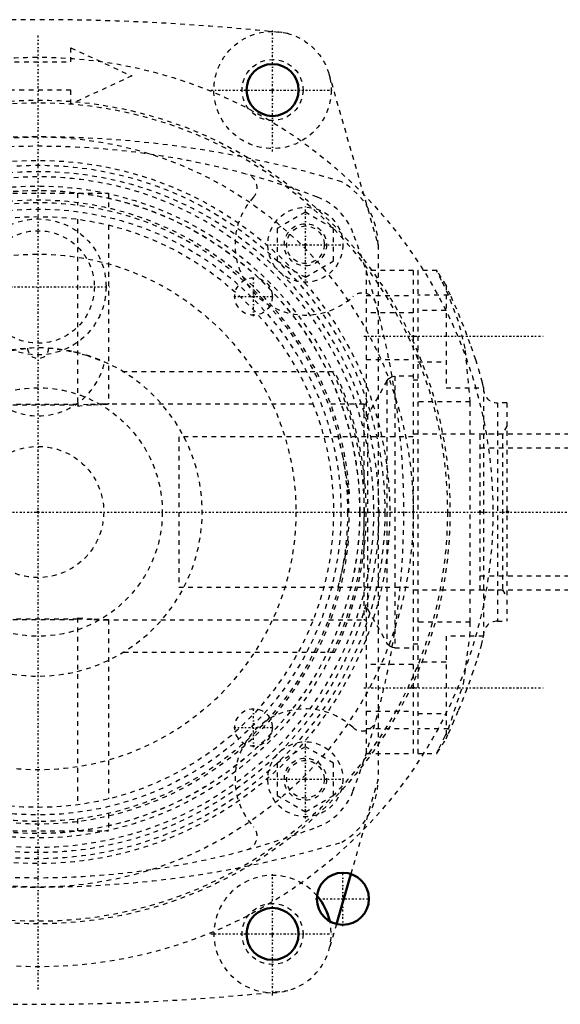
# Model space of a CAD drawing. Header units: millimetres. Extents: x -350 to 653, y -355 to 981.
# Tile 4 of 18: x -4 to 111, y -105 to 105. Entities that reach past the tile are written whole.
import ezdxf

# ---------------------------------------------------------------- set-up
doc = ezdxf.new("R2010")
doc.units = ezdxf.units.MM
doc.linetypes.add('Center', pattern=[1.5, 0.45, -0.5, 0.05, -0.5])
doc.linetypes.add('Dashed', pattern=[2, 1, -1])
for name, color, linetype, lineweight in [('2d ConnectionPoints', 7, 'Continuous', 50), ('AM_0', 7, 'Continuous', 50), ('AM_7', 7, 'Center', 25), ('AM_9', 6, 'Dashed', 25)]:
    doc.layers.add(name, color=color, linetype=linetype, lineweight=lineweight)

# ---------------------------------------------------------------- blocks, each defined once
blk = doc.blocks.new('11_Distributor_pipe_UG11145040003_1_0_in_HSVP164161451021531101300230_5')
at = {"layer": 'AM_7'}
blk.add_line((-324.75, 0), (447.75, 0), dxfattribs=at)
blk = doc.blocks.new('16_Base_plate_2_15_1UG1041586_0_in_HSVP164161451021531101300230_5')
at = {"layer": 'AM_0'}
for centre in [(50, 90), (65, -82.5), (50, -90)]:
    blk.add_circle(centre, 5.55, dxfattribs=at)
at = {"layer": 'AM_7'}
for p, q in [((65, -88.3275), (65, -76.6725)), ((59.1725, -82.5), (70.8275, -82.5))]:
    blk.add_line(p, q, dxfattribs=at)
blk = doc.blocks.new('44_Pipe_pieceUG1159619_0001_8_0_in_HSVP164161451021531101300230_5')
at = {"layer": 'AM_9'}
for p, q in [((135.25, 19), (131.25, 19)), ((135.25, -19), (135.25, 19)), ((131.25, 16.625), (94.25, 16.625)), ((94.25, -16.625), (94.25, 16.625)), ((135.25, 13.6), (94.25, 13.6)), ((94.25, -13.6), (135.25, -13.6)), ((94.25, -16.625), (131.25, -16.625)), ((131.25, -19), (135.25, -19))]:
    blk.add_line(p, q, dxfattribs=at)
blk = doc.blocks.new('119_WASHER1_3618060046_A0_15_0_in_HSVP164161451021531101300230_5')
at = {"layer": 'AM_7'}
for p, q in [((50, 76.875), (50, 103.125)), ((36.875, 90), (63.125, 90))]:
    blk.add_line(p, q, dxfattribs=at)
at = {"layer": 'AM_9'}
for radius in [12.5, 6.5]:
    blk.add_circle((50, 90), radius, dxfattribs=at)
blk = doc.blocks.new('120_WASHER1_3618060046_A0_16_0_in_HSVP164161451021531101300230_5')
at = {"layer": 'AM_0'}
blk.add_arc((50, -90), 12.5, 12.50229, 40.62781, dxfattribs=at)
at = {"layer": 'AM_7'}
for p, q in [((50, -103.125), (50, -76.875)), ((36.875, -90), (63.125, -90))]:
    blk.add_line(p, q, dxfattribs=at)
at = {"layer": 'AM_9'}
blk.add_circle((50, -90), 6.5, dxfattribs=at)
blk.add_arc((50, -90), 12.5, 40.62781, 12.50229, dxfattribs=at)
blk = doc.blocks.new('121_Stud_431251_13_0_in_HSVP164161451021531101300230_5')
at = {"layer": 'AM_7'}
for p, q in [((57, 48.6), (57, 65.4)), ((48.6, 57), (65.4, 57))]:
    blk.add_line(p, q, dxfattribs=at)
at = {"layer": 'AM_9'}
for p, q in [((57, 63.93), (51, 60.46)), ((63, 60.46), (57, 63.93)), ((51, 60.46), (51, 53.54)), ((63, 53.54), (63, 60.46)), ((51, 53.54), (57, 50.07)), ((57, 50.07), (63, 53.54))]:
    blk.add_line(p, q, dxfattribs=at)
blk.add_circle((57, 57), 8, dxfattribs=at)
blk = doc.blocks.new('124_Stud_431251_16_0_in_HSVP164161451021531101300230_5')
at = {"layer": 'AM_7'}
for p, q in [((57, -65.4), (57, -48.6)), ((48.6, -57), (65.4, -57))]:
    blk.add_line(p, q, dxfattribs=at)
at = {"layer": 'AM_9'}
for p, q in [((57, -50.07), (51, -53.54)), ((63, -53.54), (57, -50.07)), ((51, -53.54), (51, -60.46)), ((63, -60.46), (63, -53.54)), ((51, -60.46), (57, -63.93)), ((57, -63.93), (63, -60.46))]:
    blk.add_line(p, q, dxfattribs=at)
blk.add_circle((57, -57), 8, dxfattribs=at)
blk = doc.blocks.new('125_2463618060046G4_0_in_HSVP164161451021531101300230_5')
at = {"layer": 'AM_0'}
for p, q in [((-63.62, -87.88), (-66.69, -77.21)), ((66.69, -77.21), (63.62, -87.88))]:
    blk.add_line(p, q, dxfattribs=at)
at = {"layer": 'AM_9'}
for p, q in [((7, 99), (20, 93)), ((7, 96), (7, 99)), ((-15, 90), (-15, 96)), ((-15, 96), (7, 96)), ((-72.5, 57), (-62.01, 93.46)), ((20, 93), (7, 87)), ((62.01, 93.46), (72.5, 57)), ((7, 90), (-15, 90)), ((7, 87), (7, 90)), ((-72.5, -57), (-72.5, 57)), ((72.5, 57), (72.5, -57)), ((-66.69, -77.21), (-72.5, -57)), ((72.5, -57), (66.69, -77.21)), ((-62.01, -93.46), (-63.62, -87.88)), ((63.62, -87.88), (62.01, -93.46))]:
    blk.add_line(p, q, dxfattribs=at)
for centre in [(-57, 57), (57, 57), (-57, -57), (57, -57)]:
    blk.add_circle(centre, 4, dxfattribs=at)
for centre, radius, start, end in [((0, -380.75), 485.75, 83.7081, 96.2919), ((0, -143.68), 223.68, 73.1737, 106.8263), ((-57, 57), 15.5, 120, 180), ((57, 57), 15.5, 360, 60), ((-57, -57), 15.5, 180, 240), ((57, -57), 15.5, 300, 360), ((0, 143.68), 223.68, 253.1737, 286.8263), ((0, 380.75), 485.75, 263.7081, 276.2919)]:
    blk.add_arc(centre, radius, start, end, dxfattribs=at)
blk = doc.blocks.new('131_7u28gaiklzsh2ihbony5f6kae________0_in_HSVP164161451021531101300230_5')
at = {"layer": 'AM_7'}
for p, q in [((0, -101.85), (0, 101.85)), ((-45.96, 41.76), (-45.96, 50.16)), ((45.96, 41.76), (45.96, 50.16)), ((-50.16, 45.96), (-41.76, 45.96)), ((41.76, 45.96), (50.16, 45.96)), ((-45.96, -50.16), (-45.96, -41.76)), ((45.96, -50.16), (45.96, -41.76)), ((-50.16, -45.96), (-41.76, -45.96)), ((41.76, -45.96), (50.16, -45.96))]:
    blk.add_line(p, q, dxfattribs=at)
at = {"layer": 'AM_9'}
for p, q in [((-108, 81.38), (-108, 84.5)), ((-99.5, 84.5), (-108, 84.5)), ((-99.5, -84.5), (-99.5, 84.5)), ((-99.5, 82.24), (-108, 82.24)), ((-108, 69.82), (-108, 80.49)), ((-99.5, 79.9), (-108, 79.9)), ((-99.5, 76.8), (-108, 76.8)), ((-108, 75.1), (-99.5, 75.1)), ((-108, 58.26), (-108, 68.93)), ((-108, 46.69), (-108, 57.37)), ((-99.5, 51.83), (-108, 51.83)), ((-108, 35.13), (-108, 45.81)), ((-108, 23.57), (-108, 34.24)), ((-108, 12.01), (-108, 22.68)), ((-95.09, 19.24), (-99.5, 19.55)), ((-108, 0.44), (-108, 11.12)), ((-108, -11.12), (-108, -0.44)), ((-108, -22.68), (-108, -12.01)), ((-99.5, -19.55), (-95.11, -19.24)), ((-108, -34.24), (-108, -23.57)), ((-108, -45.81), (-108, -35.13)), ((-108, -57.37), (-108, -46.69)), ((-99.5, -51.83), (-108, -51.83)), ((-108, -68.93), (-108, -58.26)), ((-108, -80.49), (-108, -69.82)), ((-99.5, -75.1), (-108, -75.1)), ((-99.5, -76.8), (-108, -76.8)), ((-108, -79.9), (-99.5, -79.9)), ((-108, -84.5), (-108, -81.38)), ((-99.5, -82.24), (-108, -82.24)), ((-99.5, -84.5), (-108, -84.5))]:
    blk.add_line(p, q, dxfattribs=at)
for centre, radius in [((0, 0), 97), ((0, 0), 87.85), ((0, 0), 87.3), ((-45.96, 45.96), 4), ((45.96, 45.96), 4), ((0, 0), 14), ((-45.96, -45.96), 4), ((45.96, -45.96), 4)]:
    blk.add_circle(centre, radius, dxfattribs=at)
blk = doc.blocks.new('132_Motorstool2_4_6130STC_130_4_0_in_HSVP164161451021531101300230_5')
at = {"layer": 'AM_7'}
blk.add_line((-15.22, 48), (15.22, 48), dxfattribs=at)
at = {"layer": 'AM_9'}
for p, q in [((-63.25, 30), (-18.03, 30)), ((18.03, 30), (63.25, 30)), ((-18.03, -30), (-63.25, -30)), ((63.25, -30), (18.03, -30))]:
    blk.add_line(p, q, dxfattribs=at)
for points in [[(-14.19, 32), (-11.48, 33.06), (-7.56, 34.17), (-2.25, 34.93)], [(2.25, 34.93), (4.1, 34.76), (7.45, 34.2), (10.33, 33.44), (14.19, 32)]]:
    blk.add_lwpolyline(points, dxfattribs=at)
for centre, radius in [((0, 0), 80), ((-57, 57), 4.5), ((0, 48), 14.5), ((57, 57), 4.5), ((0, 48), 12), ((0, 0), 55), ((0, 0), 26.5), ((-57, -57), 4.5), ((57, -57), 4.5)]:
    blk.add_circle(centre, radius, dxfattribs=at)
for centre, radius, start, end in [((0, -91), 169, 69.3607, 110.6393), ((-43.71, 69.14), 3, 105.2673, 222.4175), ((43.71, 69.14), 3, 317.5825, 74.7327), ((-54.99, 54.99), 13, 110.6393, 159.3607), ((-57, 57), 15, 227.5825, 42.4175), ((57, 57), 15, 137.5825, 312.4175), ((54.99, 54.99), 13, 20.6393, 69.3607), ((91, 0), 169, 159.3607, 200.6393), ((-91, 0), 169, 339.3607, 20.6393), ((-69.14, 43.71), 3, 47.5825, 164.7327), ((69.14, 43.71), 3, 15.2673, 132.4175), ((0, 0), 35, 107.0286, 74.3212), ((0, 0), 35, 75.0316, 105.6974), ((0, 35), 2.25, 181.842, 358.158), ((0, 35), 14.5, 191.955, 348.045), ((0, 0), 70, 154.6231, 205.3769), ((0, 0), 70, 334.6231, 25.3769), ((-57, -57), 15, 317.5825, 132.4175), ((57, -57), 15, 47.5825, 222.4175), ((-69.14, -43.71), 3, 195.2673, 312.4175), ((69.14, -43.71), 3, 227.5825, 344.7327), ((-54.99, -54.99), 13, 200.6393, 249.3607), ((54.99, -54.99), 13, 290.6393, 339.3607), ((0, 91), 169, 249.3607, 290.6393), ((-43.71, -69.14), 3, 137.5825, 254.7327), ((43.71, -69.14), 3, 285.2673, 42.4175)]:
    blk.add_arc(centre, radius, start, end, dxfattribs=at)
blk = doc.blocks.new('133_Movitec_B_Pump_Mantal_137_2354_4_0_in_HSVP164161451021531101300230_5')
at = {"layer": 'AM_9'}
for radius in [68.6, 64.6]:
    blk.add_circle((0, 0), radius, dxfattribs=at)
blk = doc.blocks.new('135_Oval_flangeG_1___33_25_8_0_in_HSVP164161451021531101300230_5')
at = {"layer": 'AM_7'}
for p, q in [((69.5, 37.5), (108, 37.5)), ((69.5, -37.5), (108, -37.5))]:
    blk.add_line(p, q, dxfattribs=at)
at = {"layer": 'AM_9'}
for p, q in [((85.08, 51.5), (81, 51.5)), ((81, 51.5), (81, -51.5)), ((87, 48.39), (87, 26.5)), ((87.5, 46.27), (81, 46.27)), ((87, 43), (81, 43)), ((81, 32), (87, 32)), ((81, 28.12), (80, 28.12)), ((87, 26.5), (95, 26.5)), ((95, 26.57), (95, -26.57)), ((92.17, 23.5), (81, 23.5)), ((92.17, -23.5), (92.17, 23.5)), ((100, 23.28), (98, 23.28)), ((98, 23.28), (98, -23.28)), ((100, 23.28), (100, -23.28)), ((100, 18.29), (99.04, 16.62)), ((99.04, 16.62), (80, 16.62)), ((99.04, 16.62), (99.04, -16.62)), ((80, -16.62), (99.04, -16.62)), ((99.04, -16.62), (100, -18.29)), ((92.17, -23.5), (81, -23.5)), ((98, -23.28), (100, -23.28)), ((95, -26.5), (87, -26.5)), ((87, -26.5), (87, -48.39)), ((80, -28.12), (81, -28.12)), ((87, -32), (81, -32)), ((81, -43), (87, -43)), ((87.5, -46.27), (81, -46.27)), ((81, -51.5), (85.08, -51.5))]:
    blk.add_line(p, q, dxfattribs=at)
for points in [[(87.5, 46.27), (86.06, 49.34), (85.17, 51.16), (85, 51.5)], [(95, 26.57), (94.76, 27.56), (94.21, 29.59), (93.35, 32.43), (92.18, 35.84), (90.77, 39.58), (89.28, 43.23), (87.97, 46.22), (87.16, 48.01), (87, 48.35)], [(92.17, 23.5), (91.1, 34.89), (89.66, 40.62), (87.5, 46.27)], [(87.5, -46.27), (90.73, -36.64), (92.1, -26.5), (92.17, -23.5)], [(87, -48.35), (87.52, -47.23), (88.44, -45.17), (89.69, -42.25), (91.16, -38.59), (92.61, -34.62), (93.79, -31.03), (94.55, -28.37), (94.93, -26.85), (95, -26.57)], [(85, -51.5), (85.04, -51.43), (85.55, -50.39), (86.61, -48.19), (87.5, -46.27)]]:
    blk.add_lwpolyline(points, dxfattribs=at)
for centre, radius, start, end in [((34.02, 16.57), 61.8, 30.9867, 34.2625), ((98, 26.27), 3, 180, 270), ((98, -26.27), 3, 90, 180), ((34.02, -16.57), 61.8, 325.744, 329.0133)]:
    blk.add_arc(centre, radius, start, end, dxfattribs=at)
blk = doc.blocks.new('136_PUMP_CASING__103618060030_O_4_0_in_HSVP164161451021531101300230_5')
at = {"layer": 'AM_9'}
for p, q in [((-11.4, 68), (15, 68)), ((-11.4, 68), (-11.4, 65.01)), ((8.4, 68), (8.4, 65.46)), ((15, 68), (15, 64.27)), ((-11.4, 61.96), (-11.4, 22.87)), ((8.4, 62.44), (8.4, 22.6)), ((15, 61.19), (15, 22.99)), ((-70, 51.5), (-80, 51.5)), ((-80, 51.5), (-80, -51.5)), ((-70, 51.5), (-70, 20.39)), ((70, 51.5), (70, 20.39)), ((80, 51.5), (70, 51.5)), ((80, 51.5), (80, -51.5)), ((-70, 46.16), (-80, 46.16)), ((70, 46.16), (80, 46.16)), ((-70, 42.5), (-80, 42.5)), ((80, 42.5), (70, 42.5)), ((-80, 32.5), (-70, 32.5)), ((70, 32.5), (80, 32.5)), ((-80, 28.98), (-76.11, 28.98)), ((-76.11, 28.98), (-76.11, -28.98)), ((-74.41, 27.98), (-70.29, 20.73)), ((-74.41, 27.98), (-74.41, -27.98)), ((74.41, 27.98), (70.29, 20.73)), ((74.41, 27.98), (74.41, -27.98)), ((76.11, 28.98), (76.11, -28.98)), ((80, 28.98), (76.11, 28.98)), ((-61.97, 23), (-69.45, 23)), ((-69.45, 23), (-69.45, -23)), ((-11.4, 23), (-58.77, 23)), ((8.4, 22.95), (-11.4, 22.95)), ((-11.4, 22.87), (8.4, 22.87)), ((15, 22.99), (14.17, 23)), ((58.77, 23), (14.17, 23)), ((69.45, 23), (61.88, 23)), ((69.45, 23), (69.45, -23)), ((-70.29, 20.73), (-70.29, -20.73)), ((70.29, 20.73), (70.29, -20.73)), ((-30, 16), (-80, 16)), ((-30, 16), (-30, -16)), ((80, 16), (30, 16)), ((30, 16), (30, -16)), ((-80, -16), (-30, -16)), ((30, -16), (80, -16)), ((-70.29, -20.73), (-74.41, -27.98)), ((-70, -20.39), (-70, -51.5)), ((70, -20.39), (70, -51.5)), ((70.29, -20.73), (74.41, -27.98)), ((-69.45, -23), (-61.88, -23)), ((-58.65, -23), (-11.4, -23)), ((-11.4, -22.87), (-11.4, -61.96)), ((8.4, -22.87), (-11.4, -22.87)), ((-11.4, -22.95), (8.4, -22.95)), ((8.4, -22.6), (8.4, -62.44)), ((14.17, -23), (15, -22.99)), ((14.17, -23), (58.65, -23)), ((15, -22.99), (15, -61.19)), ((61.97, -23), (69.45, -23)), ((-76.11, -28.98), (-80, -28.98)), ((76.11, -28.98), (80, -28.98)), ((-70, -32.5), (-80, -32.5)), ((80, -32.5), (70, -32.5)), ((-80, -42.5), (-70, -42.5)), ((70, -42.5), (80, -42.5)), ((-70, -46.16), (-80, -46.16)), ((70, -46.16), (80, -46.16)), ((-80, -51.5), (-70, -51.5)), ((70, -51.5), (80, -51.5)), ((-11.4, -65.01), (-11.4, -68)), ((15, -64.27), (15, -68)), ((8.4, -65.46), (8.4, -68)), ((-11.4, -68), (15, -68))]:
    blk.add_line(p, q, dxfattribs=at)
for points in [[(-74.41, 27.98), (-74.75, 28.42), (-75.35, 28.82), (-76, 28.98), (-76.11, 28.98)], [(74.41, 27.98), (74.75, 28.42), (75.35, 28.82), (76, 28.98), (76.11, 28.98)], [(14.17, 23), (10.7, 22.91), (8.4, 22.76)], [(8.4, 22.6), (11.84, 22.88), (15, 22.99)], [(-70.29, 20.73), (-70.2, 20.59), (-70, 20.39)], [(70.29, 20.73), (70.2, 20.59), (70, 20.39)], [(-64.02, 16.06), (-65.47, 9.72), (-66.04, 6.12), (-66.38, 2.19), (-66.16, -5.15), (-65.09, -11.6), (-64.02, -16.06)], [(64.02, -16.06), (65.47, -9.72), (66.04, -6.12), (66.38, -2.19), (66.16, 5.15), (65.09, 11.6), (64.02, 16.06)], [(-70, -20.39), (-70.17, -20.55), (-70.29, -20.73)], [(70, -20.39), (70.17, -20.55), (70.29, -20.73)], [(15, -22.99), (11.53, -22.87), (8.4, -22.6)], [(8.4, -22.76), (11.86, -22.96), (14.17, -23)], [(-76.11, -28.98), (-75.93, -28.97), (-75.6, -28.91), (-75, -28.62), (-74.53, -28.16), (-74.41, -27.98)], [(76.11, -28.98), (75.93, -28.97), (75.6, -28.91), (75, -28.62), (74.53, -28.16), (74.41, -27.98)]]:
    blk.add_lwpolyline(points, dxfattribs=at)
for radius in [75, 73.96, 72.65, 71.55, 69.53, 68.6, 68.58, 66, 63]:
    blk.add_circle((0, 0), radius, dxfattribs=at)
for centre, radius, start, end in [((0, 0), 66.5, 3.3169, 174.045), ((-69.45, 24), 1, 236.3411, 270), ((69.45, 24), 1, 270, 303.6589), ((0, 0), 66.5, 181.5243, 354.9835), ((-69.45, -24), 1, 90, 123.6589), ((69.45, -24), 1, 56.3411, 90)]:
    blk.add_arc(centre, radius, start, end, dxfattribs=at)

msp = doc.modelspace()

# ---------------------------------------------------------------- linework, layer by layer
at = {"layer": '2d ConnectionPoints'}
for p in [(50, 90), (50, 90), (57, 57), (57, 57), (57, 57), (57, 57), (45.96, 45.96), (80, 37.5), (0, 0), (0, 0), (0, 0), (0, 0), (0, 0), (0, 0), (0, 0), (0, 0), (0, 0), (0, 0), (0, 0), (80, 0), (80, 0), (80, 0), (80, 0), (94.25, 0), (100, 0), (100, 0), (100, 0), (100.25, 0), (80, -37.5), (57, -57), (57, -57), (57, -57), (50, -90), (50, -90)]:
    msp.add_point(p, dxfattribs=at)

# ---------------------------------------------------------------- block references
for name in ['11_Distributor_pipe_UG11145040003_1_0_in_HSVP164161451021531101300230_5', '16_Base_plate_2_15_1UG1041586_0_in_HSVP164161451021531101300230_5', '125_2463618060046G4_0_in_HSVP164161451021531101300230_5', '119_WASHER1_3618060046_A0_15_0_in_HSVP164161451021531101300230_5', '131_7u28gaiklzsh2ihbony5f6kae________0_in_HSVP164161451021531101300230_5', '132_Motorstool2_4_6130STC_130_4_0_in_HSVP164161451021531101300230_5', '136_PUMP_CASING__103618060030_O_4_0_in_HSVP164161451021531101300230_5', '133_Movitec_B_Pump_Mantal_137_2354_4_0_in_HSVP164161451021531101300230_5', '121_Stud_431251_13_0_in_HSVP164161451021531101300230_5', '135_Oval_flangeG_1___33_25_8_0_in_HSVP164161451021531101300230_5', '44_Pipe_pieceUG1159619_0001_8_0_in_HSVP164161451021531101300230_5', '124_Stud_431251_16_0_in_HSVP164161451021531101300230_5', '120_WASHER1_3618060046_A0_16_0_in_HSVP164161451021531101300230_5']:
    msp.add_blockref(name, (0, 0))

doc.saveas('drawing.dxf')
